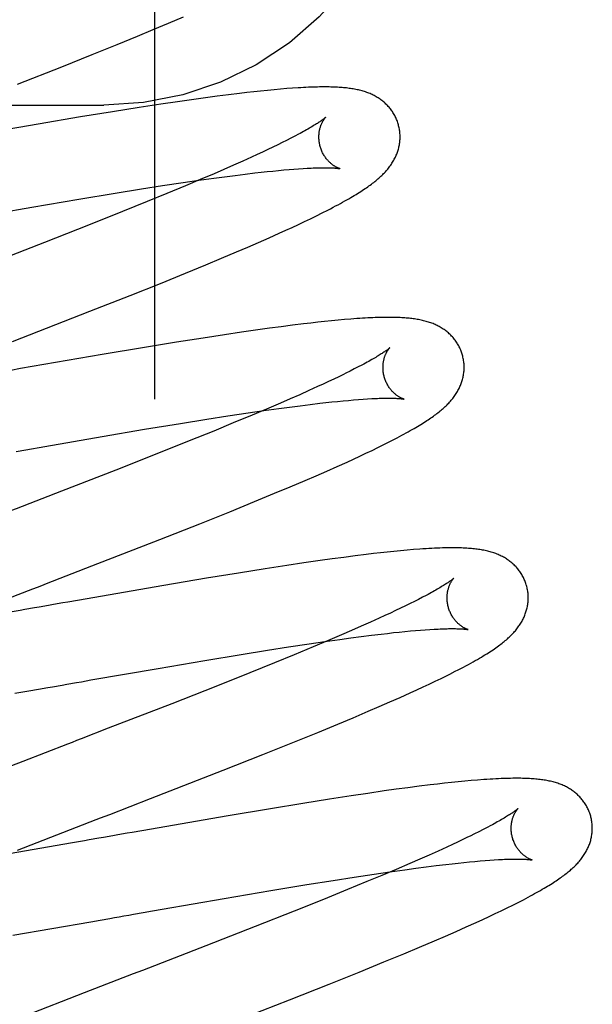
# Model space of a CAD drawing. Header units: inches. Extents: x 0 to 215, y 0 to 139.
# Tile 22 of 111: x 105.975 to 106.116, y 51.139 to 51.381. Entities that reach past the tile are written whole.
import ezdxf

# ---------------------------------------------------------------- set-up
doc = ezdxf.new("R2010")
doc.units = ezdxf.units.IN
doc.header["$LTSCALE"] = 11.804375
doc.header["$MEASUREMENT"] = 0
doc.linetypes.add('HIDDEN', pattern=[0.2, 0.1, -0.1])
doc.layers.add('DEFAULT_2', color=8, linetype='HIDDEN')

msp = doc.modelspace()

# ---------------------------------------------------------------- linework, layer by layer
at = {"layer": 'DEFAULT_2', "color": 8, "linetype": 'HIDDEN'}
for p, q in [((106.00839, 54.82896), (106.00839, 49.32845)), ((106.01187, 51.38034), (106.01552, 51.3819)), ((106.00423, 51.37714), (106.00811, 51.37875)), ((106.00811, 51.37875), (106.01187, 51.38034)), ((105.99922, 51.37509), (106.00423, 51.37714)), ((105.99303, 51.37258), (105.99922, 51.37509)), ((105.98557, 51.3696), (105.99303, 51.37258)), ((105.97461, 51.36528), (105.98557, 51.3696)), ((106.03285, 51.36342), (106.03112, 51.36322)), ((106.03454, 51.3636), (106.03285, 51.36342)), ((106.03622, 51.36377), (106.03454, 51.3636)), ((106.03786, 51.36393), (106.03622, 51.36377)), ((106.03945, 51.36407), (106.03786, 51.36393)), ((106.04099, 51.3642), (106.03945, 51.36407)), ((106.04244, 51.3643), (106.04099, 51.3642)), ((106.01406, 51.36096), (106.00993, 51.36035)), ((106.01808, 51.36154), (106.01406, 51.36096)), ((106.02101, 51.36195), (106.01808, 51.36154)), ((106.02387, 51.36233), (106.02101, 51.36195)), ((106.02666, 51.36269), (106.02387, 51.36233)), ((106.02937, 51.36302), (106.02666, 51.36269)), ((106.03112, 51.36322), (106.02937, 51.36302)), ((105.52089, 51.36012), (105.99589, 51.36012)), ((106.00462, 51.35954), (105.99805, 51.3585)), ((106.00993, 51.36035), (106.00462, 51.35954)), ((105.99016, 51.35721), (105.97973, 51.35546)), ((105.99805, 51.3585), (105.99016, 51.35721)), ((105.97973, 51.35546), (105.96082, 51.35219)), ((106.04097, 51.35145), (106.03989, 51.35091)), ((106.04199, 51.35197), (106.04097, 51.35145)), ((106.04295, 51.35247), (106.04199, 51.35197)), ((106.04386, 51.35294), (106.04295, 51.35247)), ((106.03634, 51.34919), (106.03505, 51.34858)), ((106.03758, 51.34978), (106.03634, 51.34919)), ((106.03876, 51.35035), (106.03758, 51.34978)), ((106.03989, 51.35091), (106.03876, 51.35035)), ((106.03233, 51.34733), (106.03017, 51.34635)), ((106.03372, 51.34796), (106.03233, 51.34733)), ((106.03505, 51.34858), (106.03372, 51.34796)), ((106.02553, 51.3443), (106.02307, 51.34323)), ((106.0279, 51.34534), (106.02553, 51.3443)), ((106.03017, 51.34635), (106.0279, 51.34534)), ((106.03758, 51.3439), (106.03896, 51.34404)), ((106.03896, 51.34404), (106.04028, 51.34416)), ((106.04028, 51.34416), (106.04155, 51.34427)), ((106.04155, 51.34427), (106.04276, 51.34437)), ((106.04276, 51.34437), (106.04391, 51.34445)), ((106.04391, 51.34445), (106.04501, 51.34452)), ((106.01543, 51.34105), (106.01929, 51.34161)), ((106.01965, 51.34177), (106.01608, 51.34027)), ((106.01929, 51.34161), (106.02301, 51.34213)), ((106.02307, 51.34323), (106.01965, 51.34177)), ((106.02301, 51.34213), (106.02569, 51.34249)), ((106.02569, 51.34249), (106.02827, 51.34283)), ((106.02827, 51.34283), (106.03076, 51.34314)), ((106.03076, 51.34314), (106.03314, 51.34342)), ((106.03314, 51.34342), (106.03467, 51.34359)), ((106.03467, 51.34359), (106.03615, 51.34375)), ((106.03615, 51.34375), (106.03758, 51.3439)), ((105.99872, 51.33844), (106.0052, 51.33948)), ((106.0052, 51.33948), (106.01041, 51.34029)), ((106.01041, 51.34029), (106.01543, 51.34105)), ((106.01608, 51.34027), (106.01142, 51.33833)), ((105.97821, 51.33501), (105.98977, 51.33697)), ((105.98977, 51.33697), (105.99872, 51.33844)), ((106.01142, 51.33833), (106.00658, 51.33635)), ((105.96284, 51.33234), (105.97821, 51.33501)), ((106.00658, 51.33635), (106.00053, 51.33391)), ((106.04972, 51.33357), (106.0511, 51.33427)), ((106.00053, 51.33391), (105.99215, 51.33057)), ((106.04536, 51.33144), (106.04683, 51.33214)), ((106.04683, 51.33214), (106.04829, 51.33285)), ((106.04829, 51.33285), (106.04972, 51.33357)), ((105.99215, 51.33057), (105.98129, 51.3263)), ((106.04074, 51.32929), (106.04232, 51.33001)), ((106.04232, 51.33001), (106.04386, 51.33073)), ((106.04386, 51.33073), (106.04536, 51.33144)), ((106.03404, 51.32629), (106.03662, 51.32743)), ((106.03662, 51.32743), (106.03912, 51.32855)), ((106.03912, 51.32855), (106.04074, 51.32929)), ((105.98129, 51.3263), (105.96682, 51.32067)), ((106.02865, 51.32397), (106.03138, 51.32514)), ((106.03138, 51.32514), (106.03404, 51.32629)), ((106.02103, 51.32077), (106.0249, 51.32238)), ((106.0249, 51.32238), (106.02865, 51.32397)), ((106.01604, 51.31871), (106.02103, 51.32077)), ((106.00985, 51.3162), (106.01604, 51.31871)), ((106.00239, 51.31322), (106.00985, 51.3162)), ((105.99251, 51.30932), (106.00239, 51.31322)), ((105.97341, 51.30188), (105.99251, 51.30932)), ((106.03678, 51.30515), (106.03384, 51.30475)), ((106.03964, 51.30553), (106.03678, 51.30515)), ((106.04243, 51.30589), (106.03964, 51.30553)), ((106.04514, 51.30623), (106.04243, 51.30589)), ((106.0469, 51.30643), (106.04514, 51.30623)), ((106.04862, 51.30663), (106.0469, 51.30643)), ((106.05031, 51.30681), (106.04862, 51.30663)), ((106.05198, 51.30698), (106.05031, 51.30681)), ((106.05363, 51.30714), (106.05198, 51.30698)), ((106.05523, 51.30728), (106.05363, 51.30714)), ((106.05678, 51.30741), (106.05523, 51.30728)), ((106.02038, 51.30274), (106.0138, 51.3017)), ((106.02569, 51.30356), (106.02038, 51.30274)), ((106.02983, 51.30417), (106.02569, 51.30356)), ((106.03384, 51.30475), (106.02983, 51.30417)), ((106.00591, 51.30041), (105.99549, 51.29866)), ((106.0138, 51.3017), (106.00591, 51.30041)), ((105.99549, 51.29866), (105.97538, 51.29519)), ((106.05862, 51.29561), (106.05764, 51.29511)), ((106.05953, 51.29609), (106.05862, 51.29561)), ((105.97538, 51.29519), (105.97301, 51.29477)), ((106.0538, 51.2932), (106.05258, 51.29261)), ((106.05497, 51.29376), (106.0538, 51.2932)), ((106.05764, 51.29511), (106.05661, 51.29458)), ((106.04861, 51.29076), (106.04647, 51.28979)), ((106.04999, 51.29139), (106.04861, 51.29076)), ((106.05131, 51.29201), (106.04999, 51.29139)), ((106.05258, 51.29261), (106.05131, 51.29201)), ((106.04422, 51.28878), (106.04187, 51.28774)), ((106.04647, 51.28979), (106.04422, 51.28878)), ((106.03942, 51.28668), (106.03602, 51.28523)), ((106.03903, 51.28537), (106.0417, 51.28573)), ((106.04187, 51.28774), (106.03942, 51.28668)), ((106.0417, 51.28573), (106.04427, 51.28606)), ((106.04427, 51.28606), (106.04675, 51.28637)), ((106.04675, 51.28637), (106.04912, 51.28665)), ((106.04912, 51.28665), (106.05064, 51.28682)), ((106.05064, 51.28682), (106.05211, 51.28698)), ((106.05211, 51.28698), (106.05353, 51.28713)), ((106.05353, 51.28713), (106.0549, 51.28726)), ((106.0549, 51.28726), (106.05621, 51.28738)), ((106.05621, 51.28738), (106.05747, 51.28749)), ((106.05747, 51.28749), (106.05868, 51.28759)), ((106.05868, 51.28759), (106.05983, 51.28767)), ((106.05983, 51.28767), (106.06091, 51.28774)), ((106.0213, 51.28274), (106.02649, 51.28355)), ((106.02649, 51.28355), (106.03149, 51.2843)), ((106.03247, 51.28373), (106.02783, 51.2818)), ((106.03149, 51.2843), (106.03534, 51.28485)), ((106.03602, 51.28523), (106.03247, 51.28373)), ((106.03534, 51.28485), (106.03903, 51.28537)), ((106.00591, 51.28024), (106.01484, 51.28171)), ((106.01484, 51.28171), (106.0213, 51.28274)), ((106.02783, 51.2818), (106.023, 51.27982)), ((105.98141, 51.27604), (105.99555, 51.27848)), ((105.99555, 51.27848), (106.00591, 51.28024)), ((106.023, 51.27982), (106.01697, 51.27738)), ((105.97667, 51.27521), (105.98141, 51.27604)), ((106.01697, 51.27738), (106.0086, 51.27404)), ((106.06347, 51.27576), (106.06489, 51.27647)), ((106.06489, 51.27647), (106.06626, 51.27715)), ((106.06626, 51.27715), (106.06755, 51.27781)), ((105.9743, 51.27479), (105.97667, 51.27521)), ((106.0086, 51.27404), (105.99884, 51.2702)), ((106.05743, 51.27291), (106.05898, 51.27362)), ((106.05898, 51.27362), (106.0605, 51.27434)), ((106.0605, 51.27434), (106.062, 51.27505)), ((106.062, 51.27505), (106.06347, 51.27576)), ((106.05339, 51.27107), (106.05584, 51.27218)), ((106.05584, 51.27218), (106.05743, 51.27291)), ((105.99884, 51.2702), (105.98549, 51.265)), ((106.04553, 51.26764), (106.04823, 51.2688)), ((106.04823, 51.2688), (106.05084, 51.26995)), ((106.05084, 51.26995), (106.05339, 51.27107)), ((106.04183, 51.26607), (106.04553, 51.26764)), ((106.03308, 51.26243), (106.03801, 51.26447)), ((106.03801, 51.26447), (106.04183, 51.26607)), ((106.02695, 51.25994), (106.03308, 51.26243)), ((106.01956, 51.25698), (106.02695, 51.25994)), ((106.00976, 51.2531), (106.01956, 51.25698)), ((105.993, 51.24656), (106.00976, 51.2531)), ((106.06055, 51.24939), (106.05783, 51.24905)), ((106.06233, 51.2496), (106.06055, 51.24939)), ((106.06407, 51.2498), (106.06233, 51.2496)), ((106.06576, 51.24998), (106.06407, 51.2498)), ((106.06742, 51.25015), (106.06576, 51.24998)), ((106.06904, 51.25031), (106.06742, 51.25015)), ((106.07065, 51.25045), (106.06904, 51.25031)), ((106.07223, 51.25059), (106.07065, 51.25045)), ((106.04517, 51.24731), (106.04102, 51.24669)), ((106.0492, 51.24789), (106.04517, 51.24731)), ((106.05215, 51.2483), (106.0492, 51.24789)), ((106.05502, 51.24869), (106.05215, 51.2483)), ((106.05783, 51.24905), (106.05502, 51.24869)), ((106.02909, 51.24483), (106.02118, 51.24353)), ((106.03569, 51.24587), (106.02909, 51.24483)), ((106.04102, 51.24669), (106.03569, 51.24587)), ((106.02118, 51.24353), (106.01073, 51.24178)), ((106.01073, 51.24178), (105.98941, 51.23809)), ((105.98941, 51.23809), (105.98704, 51.23767)), ((106.07138, 51.23728), (106.07024, 51.23672)), ((106.07246, 51.23782), (106.07138, 51.23728)), ((106.07349, 51.23834), (106.07246, 51.23782)), ((106.07446, 51.23884), (106.07349, 51.23834)), ((106.07537, 51.23932), (106.07446, 51.23884)), ((105.9753, 51.23562), (105.97183, 51.23501)), ((105.98349, 51.23705), (105.98232, 51.23684)), ((106.06652, 51.23495), (106.06518, 51.23433)), ((106.06781, 51.23556), (106.06652, 51.23495)), ((106.06906, 51.23615), (106.06781, 51.23556)), ((106.07024, 51.23672), (106.06906, 51.23615)), ((106.06161, 51.23271), (106.05934, 51.23169)), ((106.06379, 51.23369), (106.06161, 51.23271)), ((106.06518, 51.23433), (106.06379, 51.23369)), ((106.05696, 51.23065), (106.05449, 51.22958)), ((106.05934, 51.23169), (106.05696, 51.23065)), ((106.06426, 51.22978), (106.0658, 51.22996)), ((106.0658, 51.22996), (106.06729, 51.23013)), ((106.06729, 51.23013), (106.06873, 51.23028)), ((106.06873, 51.23028), (106.07012, 51.23042)), ((106.07012, 51.23042), (106.07146, 51.23054)), ((106.07146, 51.23054), (106.07274, 51.23066)), ((106.07274, 51.23066), (106.07397, 51.23076)), ((106.07397, 51.23076), (106.07513, 51.23084)), ((106.07513, 51.23084), (106.07625, 51.23092)), ((106.04648, 51.22739), (106.05035, 51.22795)), ((106.05106, 51.22812), (106.04749, 51.22661)), ((106.05035, 51.22795), (106.05408, 51.22848)), ((106.05449, 51.22958), (106.05106, 51.22812)), ((106.05408, 51.22848), (106.05677, 51.22884)), ((106.05677, 51.22884), (106.05937, 51.22918)), ((106.05937, 51.22918), (106.06187, 51.2295)), ((106.06187, 51.2295), (106.06426, 51.22978)), ((106.02976, 51.22477), (106.03624, 51.22581)), ((106.03624, 51.22581), (106.04146, 51.22663)), ((106.04146, 51.22663), (106.04648, 51.22739)), ((106.04749, 51.22661), (106.04282, 51.22468)), ((106.00927, 51.22133), (106.02082, 51.2233)), ((106.02082, 51.2233), (106.02976, 51.22477)), ((106.03796, 51.22269), (106.03191, 51.22024)), ((106.04282, 51.22468), (106.03796, 51.22269)), ((105.99275, 51.21847), (106.00927, 51.22133)), ((106.03191, 51.22024), (106.02351, 51.2169)), ((106.08114, 51.2199), (106.08253, 51.22061)), ((105.99039, 51.21805), (105.99275, 51.21847)), ((106.07609, 51.21745), (106.07756, 51.21815)), ((106.07756, 51.21815), (106.07901, 51.21885)), ((105.97397, 51.21518), (105.97745, 51.21579)), ((105.97745, 51.21579), (105.97979, 51.2162)), ((105.97979, 51.2162), (105.98213, 51.21661)), ((105.98566, 51.21722), (105.98684, 51.21743)), ((106.02351, 51.2169), (106.01264, 51.21263)), ((106.07141, 51.21529), (106.07301, 51.21602)), ((106.07301, 51.21602), (106.07457, 51.21674)), ((106.07457, 51.21674), (106.07609, 51.21745)), ((106.06378, 51.21191), (106.0664, 51.21305)), ((106.0664, 51.21305), (106.06895, 51.21418)), ((106.06895, 51.21418), (106.07141, 51.21529)), ((106.01264, 51.21263), (105.99703, 51.20656)), ((106.05738, 51.20918), (106.06109, 51.21075)), ((106.06109, 51.21075), (106.06378, 51.21191)), ((106.05356, 51.20758), (106.05738, 51.20918)), ((106.04862, 51.20554), (106.05356, 51.20758)), ((106.04249, 51.20305), (106.04862, 51.20554)), ((106.0351, 51.20009), (106.04249, 51.20305)), ((105.97595, 51.19841), (105.96115, 51.19263)), ((106.02531, 51.19621), (106.0351, 51.20009)), ((106.00743, 51.18925), (106.02531, 51.19621)), ((106.08484, 51.19352), (106.08322, 51.19336)), ((106.08644, 51.19366), (106.08484, 51.19352)), ((106.08802, 51.1938), (106.08644, 51.19366)), ((106.06502, 51.19111), (106.06099, 51.19053)), ((106.06796, 51.19152), (106.06502, 51.19111)), ((106.07083, 51.1919), (106.06796, 51.19152)), ((106.07363, 51.19226), (106.07083, 51.1919)), ((106.07636, 51.1926), (106.07363, 51.19226)), ((106.07813, 51.19281), (106.07636, 51.1926)), ((106.07987, 51.19301), (106.07813, 51.19281)), ((106.08157, 51.19319), (106.07987, 51.19301)), ((106.08322, 51.19336), (106.08157, 51.19319)), ((106.05151, 51.18909), (106.04492, 51.18804)), ((106.05684, 51.18991), (106.05151, 51.18909)), ((106.06099, 51.19053), (106.05684, 51.18991)), ((106.03701, 51.18675), (106.02657, 51.18499)), ((106.04492, 51.18804), (106.03701, 51.18675)), ((106.02657, 51.18499), (106.00526, 51.18131)), ((106.08937, 51.1816), (106.08836, 51.18108)), ((106.09034, 51.1821), (106.08937, 51.1816)), ((106.09124, 51.18258), (106.09034, 51.1821)), ((105.99935, 51.18027), (105.99817, 51.18007)), ((106.00526, 51.18131), (106.00289, 51.18089)), ((106.08436, 51.17913), (106.0831, 51.17853)), ((106.08557, 51.17971), (106.08436, 51.17913)), ((106.08836, 51.18108), (106.08728, 51.18054)), ((105.98769, 51.17823), (105.97311, 51.1757)), ((105.99116, 51.17884), (105.98769, 51.17823)), ((106.08044, 51.17729), (106.07831, 51.17632)), ((106.0818, 51.17792), (106.08044, 51.17729)), ((106.0831, 51.17853), (106.0818, 51.17792)), ((106.07375, 51.17429), (106.07132, 51.17324)), ((106.07608, 51.17532), (106.07375, 51.17429)), ((106.07831, 51.17632), (106.07608, 51.17532)), ((106.09101, 51.17406), (106.09212, 51.17413)), ((106.06795, 51.17179), (106.06442, 51.1703)), ((106.06641, 51.1712), (106.07011, 51.17172)), ((106.07132, 51.17324), (106.06795, 51.17179)), ((106.07011, 51.17172), (106.07278, 51.17208)), ((106.07278, 51.17208), (106.07536, 51.17242)), ((106.07536, 51.17242), (106.07784, 51.17273)), ((106.07784, 51.17273), (106.08022, 51.17301)), ((106.08022, 51.17301), (106.08175, 51.17319)), ((106.08175, 51.17319), (106.08323, 51.17335)), ((106.08323, 51.17335), (106.08466, 51.1735)), ((106.08466, 51.1735), (106.08604, 51.17364)), ((106.08604, 51.17364), (106.08736, 51.17376)), ((106.08736, 51.17376), (106.08864, 51.17387)), ((106.08864, 51.17387), (106.08985, 51.17397)), ((106.08985, 51.17397), (106.09101, 51.17406)), ((106.05239, 51.16908), (106.05758, 51.16989)), ((106.05758, 51.16989), (106.06257, 51.17064)), ((106.06442, 51.1703), (106.06076, 51.16877)), ((106.06257, 51.17064), (106.06641, 51.1712)), ((106.03706, 51.16658), (106.04595, 51.16805)), ((106.04595, 51.16805), (106.05239, 51.16908)), ((106.06076, 51.16877), (106.056, 51.16681)), ((106.01031, 51.16198), (106.02557, 51.16463)), ((106.02557, 51.16463), (106.03706, 51.16658)), ((106.056, 51.16681), (106.05004, 51.16439)), ((106.00795, 51.16157), (106.01031, 51.16198)), ((106.05004, 51.16439), (106.04282, 51.1615)), ((106.09382, 51.16159), (106.09527, 51.16229)), ((106.09527, 51.16229), (106.09669, 51.16299)), ((106.09669, 51.16299), (106.09804, 51.16367)), ((106.09804, 51.16367), (106.0993, 51.16432)), ((105.99504, 51.15931), (105.99737, 51.15972)), ((106.00324, 51.16075), (106.00559, 51.16116)), ((106.00559, 51.16116), (106.00795, 51.16157)), ((106.04282, 51.1615), (106.03318, 51.1577)), ((106.08928, 51.15945), (106.09083, 51.16017)), ((106.09083, 51.16017), (106.09234, 51.16088)), ((106.09234, 51.16088), (106.09382, 51.16159)), ((105.97354, 51.15558), (105.99272, 51.1589)), ((105.99272, 51.1589), (105.99504, 51.15931)), ((106.03318, 51.1577), (106.02105, 51.15296)), ((106.0827, 51.15649), (106.08523, 51.15761)), ((106.08523, 51.15761), (106.08769, 51.15872)), ((106.08769, 51.15872), (106.08928, 51.15945)), ((106.0774, 51.15418), (106.08009, 51.15534)), ((106.08009, 51.15534), (106.0827, 51.15649)), ((106.02105, 51.15296), (106.00541, 51.1469)), ((106.06988, 51.15101), (106.0737, 51.15261)), ((106.0737, 51.15261), (106.0774, 51.15418)), ((106.06495, 51.14897), (106.06988, 51.15101)), ((106.05883, 51.14648), (106.06495, 51.14897)), ((106.05144, 51.14351), (106.05883, 51.14648)), ((106.04163, 51.13963), (106.05144, 51.14351)), ((105.9911, 51.14137), (105.97637, 51.13562)), ((106.02485, 51.13309), (106.04163, 51.13963))]:
    msp.add_line(p, q, dxfattribs=at)
for points in [[(106.07089, 51.43406), (106.07026, 51.42445), (106.06836, 51.41499), (106.06522, 51.40585), (106.0609, 51.39719), (106.05547, 51.38915), (106.04902, 51.38187), (106.04165, 51.37547), (106.03348, 51.37008), (106.02467, 51.36578), (106.01536, 51.36265), (106.00571, 51.36076), (105.99589, 51.36012)], [(106.0685, 51.3553), (106.06844, 51.35552), (106.06836, 51.35579), (106.06826, 51.35606), (106.06817, 51.35632), (106.06806, 51.35658), (106.06795, 51.35683), (106.06784, 51.35708), (106.06772, 51.35733), (106.06759, 51.35758), (106.06745, 51.35782), (106.06731, 51.35806), (106.06717, 51.3583), (106.06702, 51.35853), (106.06686, 51.35875), (106.0667, 51.35898), (106.06653, 51.35919), (106.06636, 51.35941), (106.06619, 51.35962), (106.06601, 51.35982), (106.06582, 51.36002), (106.06563, 51.36021), (106.06544, 51.3604), (106.06525, 51.36059), (106.06505, 51.36077), (106.06484, 51.36094), (106.06463, 51.36111), (106.06442, 51.36128), (106.06421, 51.36144), (106.06398, 51.3616), (106.06376, 51.36175), (106.06353, 51.3619), (106.06329, 51.36205), (106.06305, 51.36219), (106.0628, 51.36233), (106.06255, 51.36247), (106.06229, 51.3626), (106.06203, 51.36272), (106.06177, 51.36284), (106.06151, 51.36296), (106.06124, 51.36307), (106.06097, 51.36317), (106.06069, 51.36328), (106.06041, 51.36337), (106.06012, 51.36347), (106.05983, 51.36356), (106.05954, 51.36364), (106.05924, 51.36372), (106.05894, 51.3638), (106.05864, 51.36387), (106.05833, 51.36394), (106.05802, 51.364), (106.0577, 51.36406), (106.05738, 51.36412), (106.05706, 51.36417), (106.05673, 51.36423), (106.05639, 51.36427), (106.05605, 51.36432), (106.05571, 51.36436), (106.05536, 51.36439), (106.055, 51.36443), (106.05463, 51.36446), (106.05426, 51.36449), (106.05388, 51.36451), (106.05349, 51.36454), (106.0531, 51.36456), (106.05269, 51.36457), (106.05228, 51.36459), (106.05185, 51.3646), (106.05142, 51.36461), (106.05097, 51.36461), (106.05051, 51.36462), (106.05004, 51.36462), (106.04955, 51.36461), (106.04906, 51.36461), (106.04854, 51.3646), (106.04801, 51.36459), (106.04747, 51.36457), (106.0469, 51.36455), (106.04632, 51.36453), (106.04572, 51.3645), (106.04511, 51.36447), (106.04447, 51.36443), (106.04381, 51.36439), (106.04244, 51.3643)], [(106.05058, 51.35714), (106.05057, 51.35713), (106.05056, 51.35711), (106.05053, 51.35709), (106.0505, 51.35707), (106.05046, 51.35703), (106.05041, 51.35699), (106.05036, 51.35694), (106.05029, 51.35688), (106.05021, 51.35682), (106.05012, 51.35675), (106.05002, 51.35667), (106.0499, 51.35659), (106.04978, 51.3565), (106.04964, 51.3564), (106.04949, 51.35629), (106.04933, 51.35617), (106.04915, 51.35605), (106.04895, 51.35592), (106.04875, 51.35579), (106.04853, 51.35564), (106.04829, 51.35549), (106.04804, 51.35533), (106.04777, 51.35517), (106.04749, 51.355), (106.0472, 51.35482), (106.04688, 51.35464), (106.04656, 51.35444), (106.04622, 51.35425), (106.04586, 51.35404), (106.04549, 51.35384), (106.0451, 51.35362), (106.0447, 51.3534), (106.04429, 51.35318), (106.04386, 51.35294)], [(106.04924, 51.34994), (106.04918, 51.35015), (106.04912, 51.35039), (106.04907, 51.35063), (106.04903, 51.35088), (106.04899, 51.35112), (106.04897, 51.35136), (106.04894, 51.3516), (106.04893, 51.35184), (106.04892, 51.35207), (106.04892, 51.3523), (106.04892, 51.35253), (106.04893, 51.35275), (106.04895, 51.35297), (106.04897, 51.35319), (106.04899, 51.35339), (106.04902, 51.3536), (106.04906, 51.3538), (106.04909, 51.35399), (106.04914, 51.35418), (106.04918, 51.35436), (106.04923, 51.35453), (106.04928, 51.3547), (106.04933, 51.35486), (106.04938, 51.35502), (106.04943, 51.35517), (106.04949, 51.35531), (106.04955, 51.35545), (106.0496, 51.35558), (106.04966, 51.35571), (106.04972, 51.35583), (106.04978, 51.35595), (106.04984, 51.35606), (106.04989, 51.35617), (106.04995, 51.35627), (106.05001, 51.35636), (106.05006, 51.35645), (106.05012, 51.35654), (106.05017, 51.35662), (106.05022, 51.35669), (106.05027, 51.35676), (106.05032, 51.35682), (106.05036, 51.35688), (106.0504, 51.35693), (106.05044, 51.35698), (106.05047, 51.35702), (106.0505, 51.35705), (106.05053, 51.35708), (106.05055, 51.3571), (106.05056, 51.35712), (106.05057, 51.35713), (106.05058, 51.35714)], [(106.06347, 51.34194), (106.06372, 51.34216), (106.06396, 51.34237), (106.06419, 51.34259), (106.06443, 51.34281), (106.06465, 51.34303), (106.06487, 51.34325), (106.06509, 51.34347), (106.0653, 51.3437), (106.0655, 51.34392), (106.0657, 51.34415), (106.06589, 51.34438), (106.06608, 51.34461), (106.06626, 51.34485), (106.06643, 51.34508), (106.0666, 51.34532), (106.06677, 51.34556), (106.06692, 51.3458), (106.06708, 51.34604), (106.06723, 51.34629), (106.06737, 51.34653), (106.0675, 51.34678), (106.06763, 51.34703), (106.06775, 51.34728), (106.06787, 51.34753), (106.06798, 51.34778), (106.06808, 51.34803), (106.06818, 51.34829), (106.06827, 51.34854), (106.06835, 51.3488), (106.06843, 51.34906), (106.06851, 51.34932), (106.06858, 51.34958), (106.06864, 51.34984), (106.06869, 51.35011), (106.06874, 51.35038), (106.06879, 51.35065), (106.06882, 51.35092), (106.06885, 51.35119), (106.06888, 51.35147), (106.0689, 51.35174), (106.06891, 51.35202), (106.06891, 51.3523), (106.06891, 51.35257), (106.0689, 51.35285), (106.06888, 51.35313), (106.06886, 51.35341), (106.06883, 51.35369), (106.06879, 51.35397), (106.06874, 51.35424), (106.06869, 51.35452), (106.06863, 51.35479), (106.06857, 51.35506), (106.0685, 51.3553)], [(106.05407, 51.34448), (106.05409, 51.34447), (106.0541, 51.34447), (106.0541, 51.34447), (106.0541, 51.34447), (106.05408, 51.34447), (106.05406, 51.34448), (106.05403, 51.34449), (106.054, 51.3445), (106.05395, 51.34451), (106.05391, 51.34453), (106.05385, 51.34455), (106.05379, 51.34457), (106.05372, 51.3446), (106.05365, 51.34463), (106.05357, 51.34466), (106.05349, 51.3447), (106.05341, 51.34474), (106.05332, 51.34478), (106.05322, 51.34483), (106.05313, 51.34488), (106.05303, 51.34494), (106.05292, 51.345), (106.05281, 51.34507), (106.0527, 51.34514), (106.05259, 51.34521), (106.05248, 51.34529), (106.05236, 51.34537), (106.05224, 51.34546), (106.05211, 51.34556), (106.05199, 51.34566), (106.05186, 51.34576), (106.05174, 51.34588), (106.05161, 51.346), (106.05148, 51.34612), (106.05134, 51.34625), (106.05121, 51.34639), (106.05108, 51.34654), (106.05095, 51.34669), (106.05082, 51.34685), (106.05069, 51.34701), (106.05056, 51.34719), (106.05043, 51.34737), (106.05031, 51.34756), (106.05019, 51.34775), (106.05007, 51.34795), (106.04995, 51.34815), (106.04984, 51.34837), (106.04974, 51.34858), (106.04964, 51.3488), (106.04954, 51.34903), (106.04945, 51.34926), (106.04937, 51.3495), (106.0493, 51.34973), (106.04924, 51.34994)], [(106.04501, 51.34452), (106.04604, 51.34458), (106.04654, 51.34461), (106.04702, 51.34463), (106.04748, 51.34465), (106.04793, 51.34467), (106.04836, 51.34468), (106.04877, 51.34469), (106.04917, 51.3447), (106.04955, 51.3447), (106.04992, 51.34471), (106.05027, 51.34471), (106.05061, 51.34471), (106.05092, 51.3447), (106.05122, 51.3447), (106.05151, 51.34469), (106.05178, 51.34468), (106.05203, 51.34467), (106.05226, 51.34466), (106.05248, 51.34465), (106.05268, 51.34464), (106.05287, 51.34462), (106.05304, 51.34461), (106.0532, 51.34459), (106.05335, 51.34458), (106.05348, 51.34457), (106.05359, 51.34455), (106.0537, 51.34454), (106.05379, 51.34452), (106.05387, 51.34451), (106.05393, 51.3445), (106.05399, 51.34449), (106.05403, 51.34448), (106.05406, 51.34448), (106.05407, 51.34448)], [(106.0511, 51.33427), (106.05177, 51.33461), (106.05242, 51.33495), (106.05304, 51.33528), (106.05364, 51.3356), (106.05421, 51.33591), (106.05476, 51.33621), (106.05529, 51.33651), (106.0558, 51.33679), (106.05629, 51.33707), (106.05675, 51.33734), (106.0572, 51.33761), (106.05764, 51.33787), (106.05806, 51.33812), (106.05846, 51.33837), (106.05885, 51.33861), (106.05923, 51.33885), (106.05959, 51.33909), (106.05994, 51.33932), (106.06028, 51.33955), (106.06061, 51.33977), (106.06094, 51.33999), (106.06125, 51.34022), (106.06155, 51.34043), (106.06185, 51.34065), (106.06213, 51.34087), (106.06241, 51.34108), (106.06269, 51.3413), (106.06295, 51.34151), (106.06321, 51.34173), (106.06347, 51.34194)], [(106.0843, 51.29851), (106.08423, 51.29873), (106.08415, 51.299), (106.08406, 51.29926), (106.08396, 51.29953), (106.08385, 51.29978), (106.08374, 51.30004), (106.08363, 51.30029), (106.08351, 51.30054), (106.08338, 51.30079), (106.08324, 51.30103), (106.0831, 51.30127), (106.08296, 51.30151), (106.08281, 51.30174), (106.08265, 51.30196), (106.08249, 51.30219), (106.08232, 51.3024), (106.08215, 51.30262), (106.08198, 51.30283), (106.0818, 51.30303), (106.08161, 51.30323), (106.08142, 51.30342), (106.08123, 51.30361), (106.08104, 51.3038), (106.08083, 51.30398), (106.08063, 51.30415), (106.08042, 51.30432), (106.08021, 51.30449), (106.08, 51.30465), (106.07977, 51.30481), (106.07955, 51.30496), (106.07932, 51.30511), (106.07908, 51.30526), (106.07883, 51.3054), (106.07859, 51.30554), (106.07834, 51.30568), (106.07808, 51.30581), (106.07782, 51.30593), (106.07756, 51.30605), (106.0773, 51.30617), (106.07703, 51.30628), (106.07675, 51.30638), (106.07648, 51.30649), (106.0762, 51.30658), (106.07591, 51.30668), (106.07562, 51.30677), (106.07533, 51.30685), (106.07503, 51.30693), (106.07473, 51.30701), (106.07442, 51.30708), (106.07412, 51.30715), (106.0738, 51.30721), (106.07349, 51.30727), (106.07316, 51.30733), (106.07284, 51.30738), (106.07251, 51.30743), (106.07218, 51.30748), (106.07184, 51.30752), (106.0715, 51.30756), (106.07115, 51.3076), (106.0708, 51.30764), (106.07044, 51.30767), (106.07007, 51.3077), (106.0697, 51.30772), (106.06932, 51.30774), (106.06893, 51.30776), (106.06853, 51.30778), (106.06812, 51.3078), (106.0677, 51.30781), (106.06727, 51.30782), (106.06683, 51.30782), (106.06638, 51.30783), (106.06591, 51.30783), (106.06544, 51.30782), (106.06494, 51.30782), (106.06443, 51.30781), (106.0639, 51.3078), (106.06336, 51.30778), (106.06279, 51.30776), (106.0622, 51.30774), (106.0616, 51.30771), (106.06097, 51.30768), (106.06032, 51.30765), (106.05966, 51.30761), (106.05897, 51.30756), (106.05826, 51.30751), (106.05678, 51.30741)], [(106.06637, 51.30034), (106.06636, 51.30034), (106.06634, 51.30032), (106.06632, 51.3003), (106.06629, 51.30027), (106.06625, 51.30024), (106.0662, 51.30019), (106.06614, 51.30014), (106.06607, 51.30008), (106.06599, 51.30002), (106.06589, 51.29995), (106.06579, 51.29987), (106.06567, 51.29978), (106.06554, 51.29969), (106.0654, 51.29958), (106.06525, 51.29948), (106.06508, 51.29936), (106.0649, 51.29923), (106.0647, 51.2991), (106.06449, 51.29896), (106.06426, 51.29882), (106.06402, 51.29866), (106.06377, 51.2985), (106.0635, 51.29834), (106.06321, 51.29816), (106.06291, 51.29798), (106.0626, 51.2978), (106.06227, 51.2976), (106.06192, 51.29741), (106.06156, 51.2972), (106.06118, 51.29699), (106.06079, 51.29677), (106.06039, 51.29655), (106.05997, 51.29632), (106.05953, 51.29609)], [(106.06503, 51.29315), (106.06497, 51.29336), (106.06491, 51.2936), (106.06486, 51.29384), (106.06482, 51.29409), (106.06478, 51.29433), (106.06476, 51.29457), (106.06473, 51.29481), (106.06472, 51.29505), (106.06471, 51.29528), (106.06471, 51.29551), (106.06471, 51.29574), (106.06472, 51.29597), (106.06474, 51.29619), (106.06476, 51.2964), (106.06478, 51.29661), (106.06481, 51.29681), (106.06485, 51.29701), (106.06489, 51.2972), (106.06493, 51.29739), (106.06497, 51.29757), (106.06502, 51.29775), (106.06507, 51.29791), (106.06512, 51.29808), (106.06517, 51.29823), (106.06523, 51.29838), (106.06528, 51.29853), (106.06534, 51.29867), (106.0654, 51.2988), (106.06546, 51.29893), (106.06551, 51.29905), (106.06557, 51.29917), (106.06563, 51.29928), (106.06569, 51.29938), (106.06575, 51.29948), (106.0658, 51.29958), (106.06586, 51.29967), (106.06591, 51.29975), (106.06597, 51.29983), (106.06602, 51.2999), (106.06606, 51.29997), (106.06611, 51.30003), (106.06615, 51.30009), (106.06619, 51.30014), (106.06623, 51.30019), (106.06627, 51.30023), (106.06629, 51.30026), (106.06632, 51.30029), (106.06634, 51.30031), (106.06636, 51.30033), (106.06637, 51.30034), (106.06637, 51.30035)], [(106.0793, 51.28519), (106.07955, 51.2854), (106.07979, 51.28562), (106.08002, 51.28584), (106.08025, 51.28606), (106.08048, 51.28628), (106.0807, 51.2865), (106.08091, 51.28672), (106.08112, 51.28694), (106.08132, 51.28717), (106.08152, 51.2874), (106.08171, 51.28762), (106.08189, 51.28786), (106.08207, 51.28809), (106.08225, 51.28832), (106.08242, 51.28856), (106.08258, 51.2888), (106.08273, 51.28904), (106.08289, 51.28928), (106.08303, 51.28952), (106.08317, 51.28977), (106.08331, 51.29002), (106.08344, 51.29027), (106.08356, 51.29052), (106.08367, 51.29077), (106.08378, 51.29102), (106.08388, 51.29127), (106.08398, 51.29152), (106.08407, 51.29177), (106.08415, 51.29203), (106.08423, 51.29228), (106.0843, 51.29254), (106.08437, 51.29281), (106.08443, 51.29307), (106.08449, 51.29334), (106.08454, 51.2936), (106.08458, 51.29387), (106.08462, 51.29414), (106.08465, 51.29442), (106.08467, 51.29469), (106.08469, 51.29496), (106.0847, 51.29524), (106.0847, 51.29552), (106.0847, 51.29579), (106.08469, 51.29607), (106.08467, 51.29635), (106.08465, 51.29663), (106.08462, 51.2969), (106.08458, 51.29718), (106.08453, 51.29745), (106.08448, 51.29773), (106.08442, 51.298), (106.08436, 51.29827), (106.0843, 51.29851)], [(106.05661, 51.29458), (106.05553, 51.29404), (106.05497, 51.29376)], [(106.06986, 51.28768), (106.06988, 51.28768), (106.06989, 51.28768), (106.06989, 51.28768), (106.06989, 51.28768), (106.06987, 51.28768), (106.06985, 51.28769), (106.06982, 51.2877), (106.06979, 51.28771), (106.06974, 51.28772), (106.06969, 51.28774), (106.06964, 51.28776), (106.06958, 51.28778), (106.06951, 51.28781), (106.06944, 51.28784), (106.06936, 51.28787), (106.06928, 51.28791), (106.06919, 51.28795), (106.0691, 51.288), (106.06901, 51.28804), (106.06891, 51.2881), (106.06881, 51.28815), (106.06871, 51.28821), (106.0686, 51.28828), (106.06849, 51.28835), (106.06838, 51.28842), (106.06826, 51.2885), (106.06814, 51.28859), (106.06802, 51.28867), (106.0679, 51.28877), (106.06778, 51.28887), (106.06765, 51.28898), (106.06752, 51.28909), (106.06739, 51.28921), (106.06726, 51.28933), (106.06713, 51.28947), (106.067, 51.2896), (106.06687, 51.28975), (106.06674, 51.2899), (106.0666, 51.29006), (106.06647, 51.29023), (106.06635, 51.2904), (106.06622, 51.29058), (106.0661, 51.29077), (106.06597, 51.29096), (106.06586, 51.29116), (106.06574, 51.29137), (106.06563, 51.29158), (106.06553, 51.29179), (106.06543, 51.29201), (106.06533, 51.29224), (106.06525, 51.29247), (106.06516, 51.2927), (106.06509, 51.29294), (106.06503, 51.29315)], [(106.06091, 51.28774), (106.06194, 51.2878), (106.06243, 51.28782), (106.0629, 51.28784), (106.06336, 51.28786), (106.0638, 51.28788), (106.06423, 51.28789), (106.06464, 51.2879), (106.06504, 51.28791), (106.06542, 51.28791), (106.06578, 51.28792), (106.06613, 51.28792), (106.06646, 51.28791), (106.06677, 51.28791), (106.06707, 51.28791), (106.06735, 51.2879), (106.06761, 51.28789), (106.06786, 51.28788), (106.06809, 51.28787), (106.06831, 51.28786), (106.06851, 51.28784), (106.06869, 51.28783), (106.06886, 51.28782), (106.06902, 51.2878), (106.06916, 51.28779), (106.06928, 51.28777), (106.0694, 51.28776), (106.0695, 51.28774), (106.06959, 51.28773), (106.06967, 51.28772), (106.06973, 51.28771), (106.06978, 51.2877), (106.06983, 51.28769), (106.06986, 51.28769), (106.06986, 51.28768)], [(106.06755, 51.27781), (106.06816, 51.27814), (106.06876, 51.27845), (106.06933, 51.27876), (106.06988, 51.27906), (106.07042, 51.27935), (106.07094, 51.27964), (106.07143, 51.27991), (106.07191, 51.28019), (106.07237, 51.28045), (106.07282, 51.28071), (106.07324, 51.28096), (106.07365, 51.28121), (106.07405, 51.28145), (106.07444, 51.28169), (106.07481, 51.28193), (106.07517, 51.28216), (106.07552, 51.28239), (106.07586, 51.28261), (106.07619, 51.28283), (106.07651, 51.28305), (106.07682, 51.28327), (106.07712, 51.28349), (106.07742, 51.2837), (106.07771, 51.28391), (106.07799, 51.28413), (106.07826, 51.28434), (106.07853, 51.28455), (106.07879, 51.28476), (106.07905, 51.28498), (106.0793, 51.28519)], [(105.98549, 51.265), (105.97428, 51.26066), (105.97316, 51.26023), (105.97205, 51.2598), (105.97093, 51.25937), (105.9676, 51.25808)], [(106.10009, 51.24172), (106.10002, 51.24194), (106.09994, 51.24221), (106.09985, 51.24247), (106.09975, 51.24274), (106.09964, 51.24299), (106.09953, 51.24325), (106.09942, 51.2435), (106.0993, 51.24375), (106.09917, 51.244), (106.09903, 51.24424), (106.09889, 51.24448), (106.09875, 51.24472), (106.0986, 51.24495), (106.09844, 51.24518), (106.09828, 51.2454), (106.09811, 51.24562), (106.09794, 51.24583), (106.09776, 51.24604), (106.09758, 51.24624), (106.0974, 51.24644), (106.09721, 51.24663), (106.09702, 51.24682), (106.09682, 51.24701), (106.09662, 51.24719), (106.09642, 51.24736), (106.09621, 51.24753), (106.096, 51.2477), (106.09578, 51.24786), (106.09556, 51.24802), (106.09533, 51.24817), (106.0951, 51.24833), (106.09486, 51.24847), (106.09462, 51.24862), (106.09437, 51.24876), (106.09412, 51.24889), (106.09386, 51.24902), (106.09361, 51.24914), (106.09334, 51.24926), (106.09308, 51.24938), (106.09281, 51.24949), (106.09253, 51.2496), (106.09226, 51.2497), (106.09198, 51.2498), (106.09169, 51.24989), (106.0914, 51.24998), (106.09111, 51.25006), (106.09081, 51.25014), (106.09051, 51.25022), (106.0902, 51.25029), (106.08989, 51.25036), (106.08958, 51.25042), (106.08926, 51.25049), (106.08894, 51.25054), (106.08861, 51.2506), (106.08828, 51.25065), (106.08794, 51.25069), (106.08759, 51.25074), (106.08724, 51.25078), (106.08688, 51.25082), (106.08651, 51.25085), (106.08613, 51.25088), (106.08574, 51.25091), (106.08534, 51.25094), (106.08492, 51.25096), (106.08449, 51.25098), (106.08405, 51.251), (106.08359, 51.25101), (106.08312, 51.25102), (106.08263, 51.25103), (106.08213, 51.25103), (106.08161, 51.25103), (106.08108, 51.25103), (106.08052, 51.25102), (106.07995, 51.25101), (106.07935, 51.251), (106.07874, 51.25098), (106.0781, 51.25095), (106.07743, 51.25092), (106.07675, 51.25089), (106.07604, 51.25085), (106.07531, 51.25081), (106.07456, 51.25076), (106.07379, 51.25071), (106.07223, 51.25059)], [(105.96322, 51.23503), (105.97844, 51.24093), (105.97955, 51.24136), (105.98067, 51.24179), (105.98178, 51.24222), (105.993, 51.24656)], [(106.08216, 51.24355), (106.08215, 51.24355), (106.08214, 51.24353), (106.08211, 51.24351), (106.08208, 51.24348), (106.08204, 51.24345), (106.08199, 51.2434), (106.08193, 51.24335), (106.08186, 51.2433), (106.08178, 51.24323), (106.08169, 51.24316), (106.08159, 51.24308), (106.08147, 51.24299), (106.08134, 51.2429), (106.0812, 51.2428), (106.08105, 51.24269), (106.08088, 51.24257), (106.0807, 51.24245), (106.08051, 51.24232), (106.0803, 51.24218), (106.08007, 51.24204), (106.07983, 51.24189), (106.07958, 51.24173), (106.07931, 51.24156), (106.07903, 51.24139), (106.07873, 51.24121), (106.07842, 51.24102), (106.07809, 51.24083), (106.07774, 51.24063), (106.07738, 51.24043), (106.07701, 51.24022), (106.07662, 51.24), (106.07622, 51.23978), (106.0758, 51.23956), (106.07537, 51.23932)], [(106.08082, 51.23636), (106.08076, 51.23657), (106.0807, 51.23681), (106.08065, 51.23705), (106.08061, 51.23729), (106.08058, 51.23754), (106.08055, 51.23778), (106.08053, 51.23802), (106.08051, 51.23825), (106.0805, 51.23849), (106.0805, 51.23872), (106.0805, 51.23895), (106.08051, 51.23917), (106.08053, 51.23939), (106.08055, 51.23961), (106.08057, 51.23981), (106.0806, 51.24002), (106.08064, 51.24022), (106.08068, 51.24041), (106.08072, 51.2406), (106.08076, 51.24078), (106.08081, 51.24095), (106.08086, 51.24112), (106.08091, 51.24128), (106.08096, 51.24144), (106.08102, 51.24159), (106.08107, 51.24173), (106.08113, 51.24187), (106.08119, 51.242), (106.08125, 51.24213), (106.0813, 51.24225), (106.08136, 51.24237), (106.08142, 51.24248), (106.08148, 51.24259), (106.08154, 51.24269), (106.08159, 51.24278), (106.08165, 51.24287), (106.0817, 51.24296), (106.08175, 51.24304), (106.0818, 51.24311), (106.08185, 51.24318), (106.0819, 51.24324), (106.08194, 51.2433), (106.08198, 51.24335), (106.08202, 51.2434), (106.08205, 51.24344), (106.08208, 51.24347), (106.08211, 51.2435), (106.08213, 51.24352), (106.08215, 51.24354), (106.08216, 51.24355), (106.08216, 51.24355)], [(106.0951, 51.2284), (106.09535, 51.22862), (106.09559, 51.22884), (106.09583, 51.22906), (106.09606, 51.22928), (106.09628, 51.2295), (106.0965, 51.22972), (106.09671, 51.22994), (106.09692, 51.23016), (106.09712, 51.23039), (106.09732, 51.23062), (106.09751, 51.23084), (106.09769, 51.23108), (106.09787, 51.23131), (106.09805, 51.23154), (106.09821, 51.23178), (106.09838, 51.23201), (106.09853, 51.23225), (106.09868, 51.2325), (106.09883, 51.23274), (106.09897, 51.23299), (106.0991, 51.23324), (106.09923, 51.23348), (106.09935, 51.23373), (106.09947, 51.23398), (106.09957, 51.23423), (106.09967, 51.23448), (106.09977, 51.23474), (106.09986, 51.23499), (106.09994, 51.23524), (106.10002, 51.2355), (106.1001, 51.23576), (106.10016, 51.23602), (106.10022, 51.23628), (106.10028, 51.23655), (106.10033, 51.23682), (106.10037, 51.23709), (106.10041, 51.23736), (106.10044, 51.23763), (106.10046, 51.2379), (106.10048, 51.23818), (106.10049, 51.23845), (106.10049, 51.23873), (106.10049, 51.23901), (106.10048, 51.23928), (106.10046, 51.23956), (106.10044, 51.23984), (106.10041, 51.24011), (106.10037, 51.24039), (106.10032, 51.24066), (106.10027, 51.24094), (106.10021, 51.24121), (106.10015, 51.24148), (106.10009, 51.24172)], [(105.98704, 51.23767), (105.98586, 51.23746), (105.98349, 51.23705)], [(105.9788, 51.23623), (105.97646, 51.23582), (105.9753, 51.23562)], [(105.98232, 51.23684), (105.97997, 51.23643), (105.9788, 51.23623)], [(106.08566, 51.23089), (106.08567, 51.23089), (106.08568, 51.23089), (106.08568, 51.23089), (106.08566, 51.23089), (106.08564, 51.2309), (106.08561, 51.23091), (106.08557, 51.23092), (106.08553, 51.23093), (106.08548, 51.23095), (106.08542, 51.23097), (106.08536, 51.23099), (106.0853, 51.23102), (106.08522, 51.23105), (106.08515, 51.23108), (106.08507, 51.23112), (106.08498, 51.23116), (106.08489, 51.23121), (106.0848, 51.23125), (106.0847, 51.23131), (106.0846, 51.23136), (106.08449, 51.23142), (106.08439, 51.23149), (106.08428, 51.23156), (106.08416, 51.23163), (106.08405, 51.23171), (106.08393, 51.2318), (106.08381, 51.23189), (106.08369, 51.23198), (106.08356, 51.23208), (106.08344, 51.23219), (106.08331, 51.2323), (106.08318, 51.23242), (106.08305, 51.23255), (106.08292, 51.23268), (106.08279, 51.23282), (106.08266, 51.23296), (106.08252, 51.23311), (106.08239, 51.23327), (106.08226, 51.23344), (106.08214, 51.23361), (106.08201, 51.23379), (106.08188, 51.23398), (106.08176, 51.23417), (106.08165, 51.23437), (106.08153, 51.23458), (106.08142, 51.23479), (106.08132, 51.235), (106.08122, 51.23523), (106.08112, 51.23545), (106.08104, 51.23568), (106.08095, 51.23591), (106.08088, 51.23615), (106.08082, 51.23636)], [(106.07625, 51.23092), (106.0773, 51.23098), (106.0778, 51.23101), (106.07829, 51.23103), (106.07876, 51.23105), (106.07922, 51.23107), (106.07966, 51.23109), (106.08008, 51.2311), (106.08049, 51.23111), (106.08088, 51.23112), (106.08126, 51.23112), (106.08162, 51.23113), (106.08197, 51.23113), (106.08229, 51.23112), (106.0826, 51.23112), (106.0829, 51.23111), (106.08317, 51.23111), (106.08343, 51.2311), (106.08368, 51.23109), (106.0839, 51.23108), (106.08412, 51.23106), (106.08431, 51.23105), (106.0845, 51.23104), (106.08466, 51.23102), (106.08482, 51.23101), (106.08496, 51.23099), (106.08508, 51.23098), (106.0852, 51.23097), (106.0853, 51.23095), (106.08539, 51.23094), (106.08546, 51.23093), (106.08553, 51.23092), (106.08558, 51.23091), (106.08562, 51.2309), (106.08565, 51.23089), (106.08566, 51.23089)], [(106.08253, 51.22061), (106.08321, 51.22096), (106.08388, 51.22131), (106.08453, 51.22165), (106.08516, 51.22198), (106.08576, 51.22231), (106.08635, 51.22263), (106.08691, 51.22295), (106.08745, 51.22325), (106.08796, 51.22354), (106.08846, 51.22383), (106.08894, 51.22412), (106.08939, 51.22439), (106.08984, 51.22466), (106.09026, 51.22492), (106.09067, 51.22518), (106.09107, 51.22544), (106.09145, 51.22569), (106.09182, 51.22593), (106.09217, 51.22617), (106.09251, 51.22641), (106.09284, 51.22664), (106.09316, 51.22687), (106.09346, 51.22709), (106.09375, 51.22731), (106.09404, 51.22753), (106.09432, 51.22775), (106.09458, 51.22797), (106.09485, 51.22819), (106.0951, 51.2284)], [(105.98684, 51.21743), (105.9892, 51.21785), (105.99039, 51.21805)], [(106.07901, 51.21885), (106.07972, 51.2192), (106.08114, 51.2199)], [(105.98213, 51.21661), (105.98331, 51.21681), (105.98566, 51.21722)], [(105.99703, 51.20656), (105.99031, 51.20396), (105.9892, 51.20353), (105.98808, 51.2031), (105.98697, 51.20267), (105.97595, 51.19841)], [(106.11588, 51.18492), (106.11581, 51.18515), (106.11573, 51.18542), (106.11564, 51.18568), (106.11554, 51.18594), (106.11544, 51.1862), (106.11533, 51.18646), (106.11521, 51.18671), (106.11509, 51.18696), (106.11496, 51.18721), (106.11482, 51.18745), (106.11468, 51.18769), (106.11454, 51.18793), (106.11439, 51.18816), (106.11423, 51.18838), (106.11407, 51.1886), (106.1139, 51.18882), (106.11373, 51.18904), (106.11356, 51.18924), (106.11338, 51.18945), (106.11319, 51.18965), (106.113, 51.18984), (106.11281, 51.19003), (106.11261, 51.19021), (106.11241, 51.19039), (106.11221, 51.19057), (106.112, 51.19074), (106.11179, 51.19091), (106.11157, 51.19107), (106.11135, 51.19123), (106.11113, 51.19138), (106.11089, 51.19153), (106.11066, 51.19168), (106.11041, 51.19182), (106.11017, 51.19196), (106.10991, 51.1921), (106.10966, 51.19223), (106.1094, 51.19235), (106.10914, 51.19247), (106.10887, 51.19259), (106.1086, 51.1927), (106.10833, 51.1928), (106.10805, 51.1929), (106.10777, 51.193), (106.10749, 51.1931), (106.1072, 51.19318), (106.1069, 51.19327), (106.10661, 51.19335), (106.10631, 51.19343), (106.106, 51.1935), (106.10569, 51.19357), (106.10538, 51.19363), (106.10507, 51.19369), (106.10474, 51.19375), (106.10442, 51.1938), (106.10409, 51.19385), (106.10375, 51.1939), (106.10341, 51.19394), (106.10306, 51.19398), (106.10271, 51.19402), (106.10235, 51.19406), (106.10198, 51.19409), (106.1016, 51.19412), (106.10121, 51.19414), (106.10081, 51.19417), (106.1004, 51.19419), (106.09998, 51.1942), (106.09955, 51.19422), (106.09911, 51.19423), (106.09865, 51.19424), (106.09818, 51.19424), (106.0977, 51.19424), (106.09719, 51.19424), (106.09668, 51.19424), (106.09614, 51.19423), (106.09559, 51.19422), (106.09502, 51.1942), (106.09442, 51.19418), (106.0938, 51.19416), (106.09316, 51.19413), (106.0925, 51.1941), (106.0918, 51.19406), (106.09108, 51.19401), (106.09033, 51.19397), (106.08957, 51.19391), (106.08802, 51.1938)], [(105.97464, 51.17654), (105.99402, 51.18406), (105.99513, 51.18449), (105.99624, 51.18492), (105.99736, 51.18535), (106.00743, 51.18925)], [(106.09795, 51.18676), (106.09794, 51.18676), (106.09793, 51.18674), (106.09791, 51.18672), (106.09788, 51.18669), (106.09784, 51.18666), (106.09779, 51.18662), (106.09773, 51.18657), (106.09766, 51.18651), (106.09758, 51.18645), (106.09749, 51.18638), (106.09739, 51.1863), (106.09728, 51.18622), (106.09715, 51.18612), (106.09702, 51.18602), (106.09687, 51.18592), (106.0967, 51.1858), (106.09652, 51.18568), (106.09633, 51.18555), (106.09612, 51.18541), (106.0959, 51.18527), (106.09566, 51.18512), (106.09541, 51.18496), (106.09515, 51.1848), (106.09487, 51.18463), (106.09457, 51.18445), (106.09426, 51.18426), (106.09393, 51.18407), (106.09359, 51.18388), (106.09324, 51.18367), (106.09287, 51.18347), (106.09248, 51.18325), (106.09208, 51.18303), (106.09167, 51.18281), (106.09124, 51.18258)], [(106.09661, 51.17957), (106.09655, 51.17978), (106.0965, 51.18002), (106.09645, 51.18026), (106.0964, 51.1805), (106.09637, 51.18074), (106.09634, 51.18098), (106.09632, 51.18122), (106.0963, 51.18146), (106.09629, 51.18169), (106.09629, 51.18192), (106.09629, 51.18215), (106.0963, 51.18238), (106.09632, 51.18259), (106.09634, 51.18281), (106.09636, 51.18302), (106.09639, 51.18322), (106.09643, 51.18342), (106.09647, 51.18361), (106.09651, 51.1838), (106.09655, 51.18398), (106.0966, 51.18415), (106.09665, 51.18432), (106.0967, 51.18448), (106.09675, 51.18464), (106.0968, 51.18479), (106.09686, 51.18493), (106.09692, 51.18507), (106.09697, 51.18521), (106.09703, 51.18533), (106.09709, 51.18546), (106.09715, 51.18557), (106.09721, 51.18568), (106.09726, 51.18579), (106.09732, 51.18589), (106.09738, 51.18598), (106.09743, 51.18607), (106.09749, 51.18616), (106.09754, 51.18624), (106.09759, 51.18631), (106.09764, 51.18638), (106.09769, 51.18644), (106.09773, 51.1865), (106.09777, 51.18655), (106.09781, 51.1866), (106.09784, 51.18664), (106.09787, 51.18668), (106.0979, 51.18671), (106.09792, 51.18673), (106.09794, 51.18675), (106.09795, 51.18676), (106.09795, 51.18676)], [(106.11087, 51.17159), (106.11111, 51.17181), (106.11135, 51.17202), (106.11159, 51.17224), (106.11182, 51.17246), (106.11205, 51.17268), (106.11227, 51.1729), (106.11248, 51.17312), (106.11269, 51.17335), (106.11289, 51.17357), (106.11309, 51.1738), (106.11328, 51.17403), (106.11347, 51.17426), (106.11365, 51.17449), (106.11382, 51.17473), (106.11399, 51.17496), (106.11415, 51.1752), (106.11431, 51.17544), (106.11446, 51.17568), (106.11461, 51.17593), (106.11475, 51.17618), (106.11488, 51.17643), (106.11501, 51.17667), (106.11513, 51.17692), (106.11525, 51.17717), (106.11536, 51.17742), (106.11546, 51.17768), (106.11556, 51.17793), (106.11565, 51.17818), (106.11573, 51.17844), (106.11581, 51.17869), (106.11588, 51.17895), (106.11595, 51.17922), (106.11601, 51.17948), (106.11607, 51.17975), (106.11612, 51.18001), (106.11616, 51.18028), (106.1162, 51.18055), (106.11623, 51.18083), (106.11625, 51.1811), (106.11627, 51.18138), (106.11628, 51.18165), (106.11628, 51.18193), (106.11628, 51.18221), (106.11627, 51.18249), (106.11625, 51.18276), (106.11623, 51.18304), (106.1162, 51.18332), (106.11616, 51.1836), (106.11612, 51.18387), (106.11606, 51.18415), (106.116, 51.18442), (106.11594, 51.18469), (106.11588, 51.18492)], [(105.99465, 51.17945), (105.99232, 51.17904), (105.99116, 51.17884)], [(105.99817, 51.18007), (105.99582, 51.17965), (105.99465, 51.17945)], [(106.00289, 51.18089), (106.00171, 51.18069), (105.99935, 51.18027)], [(106.08728, 51.18054), (106.08616, 51.17999), (106.08557, 51.17971)], [(106.10146, 51.1741), (106.10146, 51.1741), (106.10147, 51.1741), (106.10147, 51.1741), (106.10145, 51.1741), (106.10143, 51.17411), (106.10139, 51.17412), (106.10136, 51.17413), (106.10131, 51.17415), (106.10126, 51.17416), (106.10121, 51.17418), (106.10114, 51.17421), (106.10108, 51.17423), (106.101, 51.17427), (106.10093, 51.1743), (106.10084, 51.17434), (106.10076, 51.17438), (106.10067, 51.17442), (106.10057, 51.17447), (106.10048, 51.17452), (106.10038, 51.17458), (106.10027, 51.17464), (106.10016, 51.17471), (106.10005, 51.17478), (106.09994, 51.17485), (106.09983, 51.17493), (106.09971, 51.17502), (106.09959, 51.17511), (106.09947, 51.1752), (106.09934, 51.1753), (106.09922, 51.17541), (106.09909, 51.17552), (106.09896, 51.17564), (106.09883, 51.17576), (106.0987, 51.1759), (106.09857, 51.17603), (106.09844, 51.17618), (106.09831, 51.17633), (106.09818, 51.17649), (106.09805, 51.17666), (106.09792, 51.17683), (106.09779, 51.17701), (106.09767, 51.1772), (106.09755, 51.17739), (106.09743, 51.17759), (106.09732, 51.17779), (106.09721, 51.178), (106.09711, 51.17822), (106.09701, 51.17844), (106.09691, 51.17866), (106.09683, 51.17889), (106.09674, 51.17912), (106.09667, 51.17936), (106.09661, 51.17957)], [(106.09212, 51.17413), (106.09316, 51.1742), (106.09366, 51.17422), (106.09414, 51.17425), (106.09461, 51.17427), (106.09506, 51.17428), (106.0955, 51.1743), (106.09592, 51.17431), (106.09632, 51.17432), (106.09671, 51.17433), (106.09709, 51.17433), (106.09744, 51.17433), (106.09779, 51.17433), (106.09811, 51.17433), (106.09842, 51.17433), (106.09871, 51.17432), (106.09899, 51.17431), (106.09925, 51.17431), (106.0995, 51.17429), (106.09973, 51.17428), (106.09994, 51.17427), (106.10014, 51.17426), (106.10032, 51.17424), (106.10049, 51.17423), (106.10064, 51.17421), (106.10078, 51.1742), (106.1009, 51.17419), (106.10101, 51.17417), (106.10111, 51.17416), (106.1012, 51.17415), (106.10127, 51.17413), (106.10133, 51.17412), (106.10138, 51.17412), (106.10142, 51.17411), (106.10145, 51.1741), (106.10146, 51.1741)], [(106.0993, 51.16432), (106.0999, 51.16464), (106.10047, 51.16494), (106.10103, 51.16524), (106.10156, 51.16553), (106.10208, 51.16581), (106.10257, 51.16608), (106.10305, 51.16635), (106.10352, 51.16662), (106.10397, 51.16688), (106.1044, 51.16713), (106.10482, 51.16738), (106.10522, 51.16762), (106.10561, 51.16786), (106.106, 51.1681), (106.10637, 51.16833), (106.10672, 51.16856), (106.10707, 51.16879), (106.10741, 51.16901), (106.10774, 51.16923), (106.10806, 51.16945), (106.10838, 51.16967), (106.10868, 51.16988), (106.10898, 51.1701), (106.10927, 51.17031), (106.10955, 51.17053), (106.10982, 51.17074), (106.11009, 51.17095), (106.11036, 51.17116), (106.11061, 51.17138), (106.11087, 51.17159)], [(105.99737, 51.15972), (105.99854, 51.15992), (105.99971, 51.16013), (106.00089, 51.16033), (106.00206, 51.16054), (106.00324, 51.16075)], [(106.00541, 51.1469), (106.00319, 51.14604), (105.9911, 51.14137)]]:
    msp.add_lwpolyline(points, dxfattribs=at)

doc.saveas('drawing.dxf')
